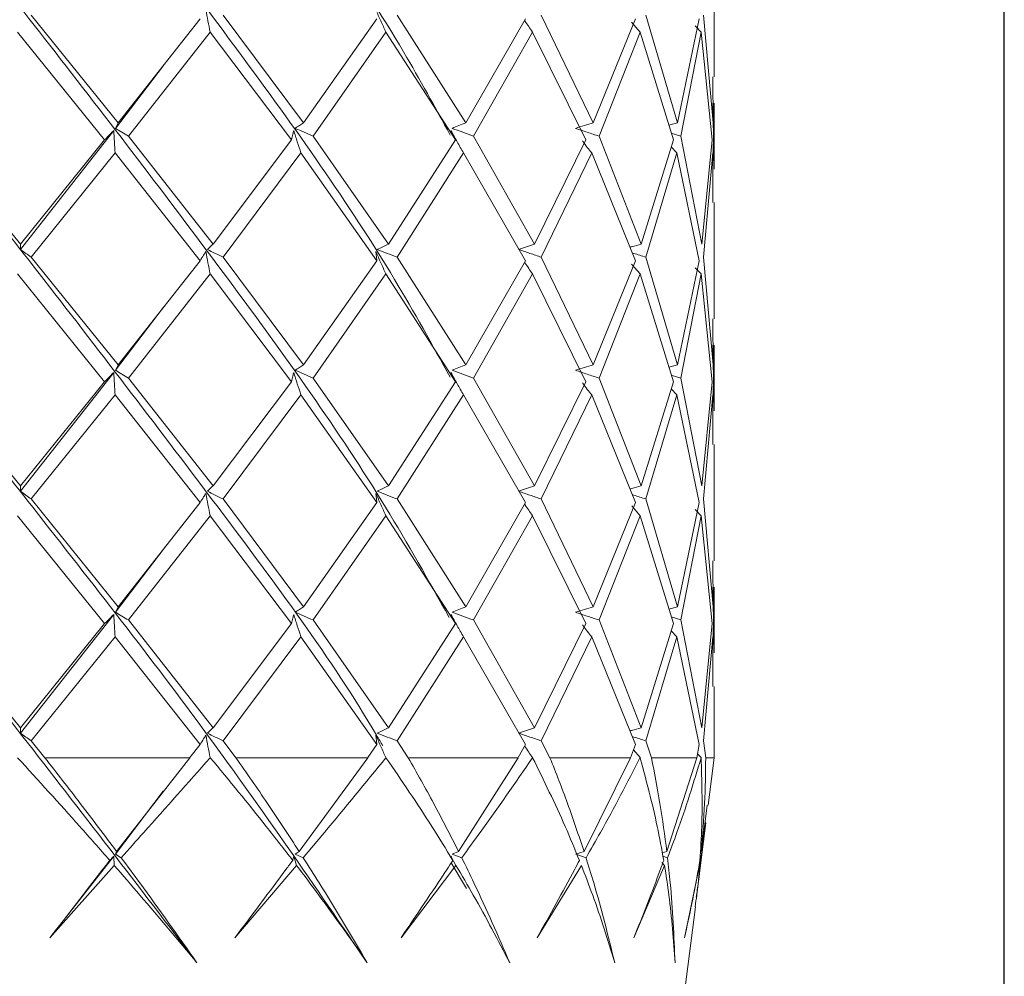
# Model space of a CAD drawing. Header units: millimetres. Extents: x 14462 to 14904, y 138 to 762.
# Tile 27 of 30: x 14721.52 to 14730, y 720.49 to 728.73. Entities that reach past the tile are written whole.
import ezdxf

# ---------------------------------------------------------------- set-up
doc = ezdxf.new("R2010")
doc.units = ezdxf.units.MM
doc.header["$LTSCALE"] = 0.3
doc.layers.add('标注', color=1, linetype='Continuous', lineweight=18)
doc.styles.get("Standard").update_dxf_attribs({"font": 'txt.shx', "width": 0.67, "oblique": 5, "bigfont": 'gbcbig.shx'})
doc.dimstyles.new('1.5', dxfattribs={"dimscale": 1.5, "dimtxt": 2.5, "dimasz": 1.8, "dimexe": 1.25, "dimexo": 0.625, "dimtad": 1, "dimdsep": 46, "dimtxsty": 'Standard', "dimcen": 1.8, "dimadec": 0, "dimazin": 0, "dimtfac": 1, "dimtmove": 0, "dimatfit": 3, "dimfxl": 0, "dimarcsym": 0})

# ---------------------------------------------------------------- blocks, each defined once
blk = doc.blocks.new('*D171')
at = {"layer": 'Defpoints', "color": 0}
for p in [(14729.9967, 741.2842), (14711.9967, 695.9005), (14729.9967, 695.9005)]:
    blk.add_point(p, dxfattribs=at)
at = {"layer": '标注', "color": 0, "lineweight": -2}
for p, q in [((14711.9967, 696.838), (14711.9967, 743.1592)), ((14729.9967, 696.838), (14729.9967, 743.1592)), ((14714.6967, 741.2842), (14727.2967, 741.2842))]:
    blk.add_line(p, q, dxfattribs=at)
at = {"layer": '标注', "color": 0}
for points in [[(14714.6967, 741.7342), (14714.6967, 740.8342), (14711.9967, 741.2842)], [(14727.2967, 741.7342), (14727.2967, 740.8342), (14729.9967, 741.2842)]]:
    blk.add_solid(points, dxfattribs=at)
at = {"layer": '标注', "color": 0, "insert": (14720.9967, 744.0967), "char_height": 3.75, "attachment_point": 5}
blk.add_mtext('18', dxfattribs=at)

msp = doc.modelspace()

# ---------------------------------------------------------------- linework, layer by layer
at = {"color": 7, "linetype": 'Continuous', "lineweight": 15}
for p, q in [((14727.4967, 728.233), (14727.4967, 729.2343)), ((14722.3642, 727.8371), (14721.6151, 728.7642)), ((14723.9623, 727.8371), (14723.2687, 728.7642)), ((14725.3583, 727.8371), (14724.7675, 728.7642)), ((14726.457, 727.8371), (14726.0093, 728.7642)), ((14727.1836, 727.8371), (14726.9095, 728.7642)), ((14727.4886, 727.8371), (14727.4068, 728.7642)), ((14723.0705, 728.733), (14722.3642, 727.8371)), ((14724.5942, 728.733), (14723.9623, 727.8371)), ((14725.8728, 728.733), (14725.3583, 727.8371)), ((14726.8191, 728.733), (14726.457, 727.8371)), ((14726.8596, 728.6202), (14726.7874, 728.7037)), ((14727.3686, 728.733), (14727.1836, 727.8371)), ((14727.3862, 728.6202), (14727.3343, 728.6729)), ((14721.4976, 728.6202), (14722.2487, 727.6924)), ((14722.4544, 727.7237), (14723.1579, 728.6202)), ((14723.1579, 728.6202), (14723.8568, 727.6924)), ((14724.0442, 727.7237), (14724.6708, 728.6202)), ((14724.6708, 728.6202), (14725.2701, 727.6924)), ((14725.4263, 727.7237), (14725.9334, 728.6202)), ((14725.9334, 728.6202), (14726.3921, 727.6924)), ((14726.5066, 727.7237), (14726.8596, 728.6202)), ((14726.8596, 728.6202), (14727.1464, 727.6924)), ((14727.2113, 727.7237), (14727.3862, 728.6202)), ((14727.3862, 728.6202), (14727.4817, 727.6924)), ((14722.7542, 728.3327), (14722.341, 727.7907)), ((14727.4865, 728.233), (14727.4886, 727.8371)), ((14727.4926, 727.7237), (14727.4878, 728.0068)), ((14727.4967, 727.44), (14727.4967, 728.0068)), ((14727.1836, 727.8371), (14727.1077, 727.8177)), ((14722.3269, 727.7724), (14721.5253, 726.7479)), ((14727.1286, 727.75), (14727.2113, 727.7237)), ((14721.5231, 726.7941), (14720.7653, 727.7237)), ((14722.2487, 727.6924), (14721.5231, 726.7941)), ((14723.1819, 726.7941), (14722.4544, 727.7237)), ((14723.8568, 727.6924), (14723.1819, 726.7941)), ((14724.6919, 726.7941), (14724.0442, 727.7237)), ((14725.2701, 727.6924), (14724.6919, 726.7941)), ((14725.95, 726.7941), (14725.4263, 727.7237)), ((14726.3921, 727.6924), (14725.95, 726.7941)), ((14726.8706, 726.7941), (14726.5066, 727.7237)), ((14727.1464, 727.6924), (14726.8706, 726.7941)), ((14727.3908, 726.7941), (14727.2113, 727.7237)), ((14727.4817, 727.6924), (14727.3908, 726.7941)), ((14727.4873, 727.44), (14727.4926, 727.7237)), ((14721.6151, 726.6813), (14722.3392, 727.5789)), ((14722.3392, 727.5789), (14723.0705, 726.6502)), ((14723.2687, 726.6813), (14723.9395, 727.5789)), ((14723.9395, 727.5789), (14724.5942, 726.6502)), ((14724.7675, 726.6813), (14725.3393, 727.5789)), ((14725.3393, 727.5789), (14725.8728, 726.6502)), ((14726.0093, 726.6813), (14726.4431, 727.5789)), ((14726.4431, 727.5789), (14726.8191, 726.6502)), ((14726.9095, 726.6813), (14727.1758, 727.5789)), ((14727.1758, 727.5789), (14727.1276, 727.6309)), ((14727.1758, 727.5789), (14727.3686, 726.6502)), ((14727.4068, 726.6813), (14727.4873, 727.5789)), ((14727.4873, 727.5789), (14727.4857, 727.151)), ((14727.4967, 726.1497), (14727.4967, 727.151)), ((14722.3642, 725.7534), (14721.6151, 726.6813)), ((14723.0705, 726.6502), (14722.3642, 725.7534)), ((14723.9623, 725.7534), (14723.2687, 726.6813)), ((14724.5942, 726.6502), (14723.9623, 725.7534)), ((14725.3583, 725.7534), (14724.7675, 726.6813)), ((14725.8728, 726.6502), (14725.3583, 725.7534)), ((14726.457, 725.7534), (14726.0093, 726.6813)), ((14726.8191, 726.6502), (14726.457, 725.7534)), ((14727.1836, 725.7534), (14726.9095, 726.6813)), ((14727.3686, 726.6502), (14727.1836, 725.7534)), ((14727.4886, 725.7534), (14727.4068, 726.6813)), ((14726.8596, 726.5375), (14726.7874, 726.6209)), ((14727.3862, 726.5375), (14727.3343, 726.5901)), ((14721.4976, 726.5375), (14722.2487, 725.6086)), ((14722.4544, 725.64), (14723.1579, 726.5375)), ((14723.1579, 726.5375), (14723.8568, 725.6086)), ((14724.0442, 725.64), (14724.6708, 726.5375)), ((14724.6708, 726.5375), (14725.2701, 725.6086)), ((14725.4263, 725.64), (14725.9334, 726.5375)), ((14725.9334, 726.5375), (14726.3921, 725.6086)), ((14726.5066, 725.64), (14726.8596, 726.5375)), ((14726.8596, 726.5375), (14727.1464, 725.6086)), ((14727.2113, 725.64), (14727.3862, 726.5375)), ((14727.3862, 726.5375), (14727.4817, 725.6086)), ((14722.7543, 726.2495), (14722.341, 725.707)), ((14727.4865, 726.1497), (14727.4886, 725.7534)), ((14727.4926, 725.64), (14727.4878, 725.9234)), ((14727.4967, 725.3566), (14727.4967, 725.9234)), ((14727.1836, 725.7534), (14727.1077, 725.734)), ((14721.5231, 724.7113), (14720.7653, 725.64)), ((14722.3269, 725.6887), (14721.5253, 724.6652)), ((14723.1819, 724.7113), (14722.4544, 725.64)), ((14724.6919, 724.7113), (14724.0442, 725.64)), ((14725.95, 724.7113), (14725.4263, 725.64)), ((14726.8706, 724.7113), (14726.5066, 725.64)), ((14727.1286, 725.6663), (14727.2113, 725.64)), ((14727.3908, 724.7113), (14727.2113, 725.64)), ((14727.4873, 725.3566), (14727.4926, 725.64)), ((14722.2487, 725.6086), (14721.5231, 724.7113)), ((14723.8568, 725.6086), (14723.1819, 724.7113)), ((14725.2701, 725.6086), (14724.6919, 724.7113)), ((14726.3921, 725.6086), (14725.95, 724.7113)), ((14727.1464, 725.6086), (14726.8706, 724.7113)), ((14727.1758, 725.4952), (14727.1276, 725.5472)), ((14727.4817, 725.6086), (14727.3908, 724.7113)), ((14721.6151, 724.5987), (14722.3392, 725.4952)), ((14722.3392, 725.4952), (14723.0705, 724.5675)), ((14723.2687, 724.5987), (14723.9395, 725.4952)), ((14723.9395, 725.4952), (14724.5942, 724.5675)), ((14724.7675, 724.5987), (14725.3393, 725.4952)), ((14725.3393, 725.4952), (14725.8728, 724.5675)), ((14726.0093, 724.5987), (14726.4431, 725.4952)), ((14726.4431, 725.4952), (14726.8191, 724.5675)), ((14726.9095, 724.5987), (14727.1758, 725.4952)), ((14727.1758, 725.4952), (14727.3686, 724.5675)), ((14727.4068, 724.5987), (14727.4873, 725.4952)), ((14727.4873, 725.4952), (14727.4857, 725.0678)), ((14727.4967, 724.0664), (14727.4967, 725.0678)), ((14722.3642, 723.6697), (14721.6151, 724.5987)), ((14723.9623, 723.6697), (14723.2687, 724.5987)), ((14725.3583, 723.6697), (14724.7675, 724.5987)), ((14726.457, 723.6697), (14726.0093, 724.5987)), ((14727.1836, 723.6697), (14726.9095, 724.5987)), ((14727.4886, 723.6697), (14727.4068, 724.5987)), ((14723.0705, 724.5675), (14722.3642, 723.6697)), ((14724.5942, 724.5675), (14723.9623, 723.6697)), ((14725.8728, 724.5675), (14725.3583, 723.6697)), ((14726.8191, 724.5675), (14726.457, 723.6697)), ((14726.8596, 724.4546), (14726.7875, 724.5381)), ((14727.3686, 724.5675), (14727.1836, 723.6697)), ((14727.3862, 724.4546), (14727.3343, 724.5074)), ((14721.4976, 724.4546), (14722.2487, 723.5249)), ((14722.4544, 723.5563), (14723.1579, 724.4546)), ((14723.1579, 724.4546), (14723.8568, 723.5249)), ((14724.0442, 723.5563), (14724.6708, 724.4546)), ((14724.6708, 724.4546), (14725.2701, 723.5249)), ((14725.4263, 723.5563), (14725.9334, 724.4546)), ((14725.9334, 724.4546), (14726.3921, 723.5249)), ((14726.5066, 723.5563), (14726.8596, 724.4546)), ((14726.8596, 724.4546), (14727.1464, 723.5249)), ((14727.2113, 723.5563), (14727.3862, 724.4546)), ((14727.3862, 724.4546), (14727.4817, 723.5249)), ((14722.7542, 724.1662), (14722.341, 723.6232)), ((14727.4865, 724.0664), (14727.4886, 723.6697)), ((14727.4926, 723.5563), (14727.4878, 723.84)), ((14727.4967, 723.2732), (14727.4967, 723.84)), ((14727.1836, 723.6697), (14727.1078, 723.6503)), ((14722.3269, 723.605), (14721.5253, 722.5824)), ((14727.1287, 723.5826), (14727.2113, 723.5563)), ((14721.5231, 722.6286), (14720.7653, 723.5563)), ((14722.2487, 723.5249), (14721.5231, 722.6286)), ((14723.1819, 722.6286), (14722.4544, 723.5563)), ((14723.8568, 723.5249), (14723.1819, 722.6286)), ((14724.6919, 722.6286), (14724.0442, 723.5563)), ((14725.2701, 723.5249), (14724.6919, 722.6286)), ((14725.95, 722.6286), (14725.4263, 723.5563)), ((14726.3921, 723.5249), (14725.95, 722.6286)), ((14726.8706, 722.6286), (14726.5066, 723.5563)), ((14727.1464, 723.5249), (14726.8706, 722.6286)), ((14727.3908, 722.6286), (14727.2113, 723.5563)), ((14727.4817, 723.5249), (14727.3908, 722.6286)), ((14727.4873, 723.2732), (14727.4926, 723.5563)), ((14721.6151, 722.5158), (14722.3392, 723.4116)), ((14722.3392, 723.4116), (14723.0705, 722.4845)), ((14723.2687, 722.5158), (14723.9395, 723.4116)), ((14723.9395, 723.4116), (14724.5942, 722.4845)), ((14724.7675, 722.5158), (14725.3393, 723.4116)), ((14725.3393, 723.4116), (14725.8728, 722.4845)), ((14726.0093, 722.5158), (14726.4431, 723.4116)), ((14726.4431, 723.4116), (14726.8191, 722.4845)), ((14726.9095, 722.5158), (14727.1758, 723.4116)), ((14727.1758, 723.4116), (14727.1275, 723.4635)), ((14727.1758, 723.4116), (14727.3686, 722.4845)), ((14727.4068, 722.5158), (14727.4873, 723.4116)), ((14727.4873, 723.4116), (14727.4857, 722.9845)), ((14727.4967, 722.3705), (14727.4967, 722.9845)), ((14721.7332, 722.3705), (14721.6151, 722.5158)), ((14723.0705, 722.4845), (14722.9821, 722.3707)), ((14723.3796, 722.3705), (14723.2687, 722.5158)), ((14724.5942, 722.4845), (14724.5163, 722.3707)), ((14724.8636, 722.3705), (14724.7675, 722.5158)), ((14725.8728, 722.4845), (14725.8108, 722.3707)), ((14726.0841, 722.3705), (14726.0093, 722.5158)), ((14726.8191, 722.4845), (14726.777, 722.3705)), ((14726.9579, 722.3705), (14726.9095, 722.5158)), ((14727.3686, 722.4845), (14727.3495, 722.3705)), ((14727.4254, 722.3705), (14727.4068, 722.5158)), ((14726.8596, 722.3715), (14726.802, 722.4382)), ((14727.3862, 722.3715), (14727.355, 722.4032)), ((14722.9819, 722.3705), (14721.7332, 722.3705)), ((14722.3521, 721.5622), (14722.9819, 722.3705)), ((14724.5162, 722.3705), (14723.3796, 722.3705)), ((14723.9245, 721.5622), (14724.5162, 722.3705)), ((14725.8107, 722.3705), (14724.8636, 722.3705)), ((14725.2974, 721.5622), (14725.8107, 722.3705)), ((14726.777, 722.3705), (14726.0841, 722.3705)), ((14726.3772, 721.5622), (14726.777, 722.3705)), ((14726.8592, 722.3705), (14726.8596, 722.3715)), ((14726.8599, 722.3705), (14726.8592, 722.3705)), ((14726.8596, 722.3715), (14726.8599, 722.3705)), ((14727.3495, 722.3705), (14726.9579, 722.3705)), ((14727.0903, 721.5622), (14727.3495, 722.3705)), ((14727.386, 722.3705), (14727.3862, 722.3715)), ((14727.3863, 722.3705), (14727.386, 722.3705)), ((14727.3862, 722.3715), (14727.3863, 722.3705)), ((14727.4967, 722.3705), (14727.4254, 722.3705)), ((14727.4456, 721.9613), (14727.4967, 722.3705)), ((14722.754, 722.0828), (14722.341, 721.5396)), ((14727.3882, 721.5622), (14727.4381, 721.9623)), ((14727.3466, 721.1694), (14727.4267, 721.8107)), ((14722.3521, 721.5622), (14722.341, 721.5396)), ((14722.341, 721.5396), (14722.3916, 721.5091)), ((14723.9245, 721.5622), (14723.8898, 721.5396)), ((14723.8898, 721.5396), (14723.9586, 721.5091)), ((14725.2974, 721.5622), (14725.2414, 721.5396)), ((14725.2414, 721.5396), (14725.3239, 721.5091)), ((14726.3772, 721.5622), (14726.3038, 721.5396)), ((14727.0903, 721.5622), (14727.0507, 721.5517)), ((14722.3269, 721.5213), (14721.7774, 720.8184)), ((14722.3316, 721.4417), (14722.3269, 721.5213)), ((14723.9019, 721.4417), (14723.8769, 721.5213)), ((14725.2742, 721.4417), (14725.2307, 721.5213)), ((14725.2339, 721.4651), (14725.3639, 721.2431)), ((14726.315, 721.5358), (14726.3942, 721.5091)), ((14727.0706, 721.4417), (14727.0484, 721.4667)), ((14727.0562, 721.5225), (14727.0967, 721.5091)), ((14722.3316, 721.4417), (14721.7774, 720.8184)), ((14723.9019, 721.4417), (14723.3704, 720.8184)), ((14725.2742, 721.4417), (14724.8015, 720.8184)), ((14726.3549, 721.4417), (14725.9734, 720.8184)), ((14727.0706, 721.4417), (14726.8062, 720.8184)), ((14727.3723, 721.4417), (14727.243, 720.8184)), ((14727.2467, 720.3705), (14727.3363, 721.0869))]:
    msp.add_line(p, q, dxfattribs=at)
at = {"color": 7, "linetype": 'Continuous', "lineweight": 15, "flags": 128}
for points in [[(14725.4026, 725.3902), (14725.4026, 725.3902), (14725.4026, 725.3902)], [(14725.4027, 723.3064), (14725.4027, 723.3065), (14725.4027, 723.3065)]]:
    msp.add_lwpolyline(points, dxfattribs=at)
at = {"color": 7, "linetype": 'Continuous', "lineweight": 15}
for points, knots in [([(14720.3737, 732.3705), (14720.8914, 731.7169), (14721.9268, 730.4096), (14723.4197, 728.4487), (14724.5534, 726.8612), (14725.0695, 725.9274), (14725.2243, 725.6473)], [0, 0, 0, 0, 0.291663, 0.583329, 0.874999, 1, 1, 1, 1]), ([(14722.0121, 732.3705), (14722.5118, 731.7169), (14723.5113, 730.4096), (14724.6073, 728.8634), (14725.0945, 727.9708), (14725.2249, 727.7319)], [0, 0, 0, 0, 0.4227352, 0.8454752, 1, 1, 1, 1]), ([(14720.3736, 730.2878), (14720.8588, 729.6748), (14721.8612, 728.4081), (14723.3303, 726.4877), (14724.4959, 724.864), (14725.0391, 723.894), (14725.2162, 723.5776)], [0, 0, 0, 0, 0.274083, 0.566318, 0.858557, 1, 1, 1, 1]), ([(14723.1579, 728.6202), (14723.1514, 728.6518), (14723.1384, 728.7149), (14723.1262, 728.7801), (14723.1201, 728.8127)], [0, 0, 0, 0, 0.499897, 1, 1, 1, 1]), ([(14724.6708, 728.6202), (14724.6561, 728.6518), (14724.6267, 728.7149), (14724.5986, 728.7801), (14724.5845, 728.8127)], [0, 0, 0, 0, 0.499897, 1, 1, 1, 1]), ([(14725.9334, 728.6202), (14725.9114, 728.6516), (14725.8884, 728.6845), (14725.8662, 728.7184), (14725.8653, 728.7198)], [0, 0, 0, 0, 0.956474, 1, 1, 1, 1]), ([(14720.3736, 728.2053), (14720.8268, 727.6328), (14721.7976, 726.4066), (14723.2309, 724.5267), (14724.2272, 723.1883), (14724.6263, 722.5036), (14724.6444, 722.4725)], [0, 0, 0, 0, 0.29961, 0.641675, 0.983744, 1, 1, 1, 1]), ([(14722.3642, 727.8371), (14722.3603, 727.8295), (14722.3526, 727.8144), (14722.3449, 727.7986), (14722.341, 727.7907)], [0, 0, 0, 0, 0.4999864, 1, 1, 1, 1]), ([(14723.9623, 727.8371), (14723.9502, 727.8295), (14723.926, 727.8144), (14723.9018, 727.7986), (14723.8898, 727.7907)], [0, 0, 0, 0, 0.499989, 1, 1, 1, 1]), ([(14725.3583, 727.8371), (14725.3388, 727.8295), (14725.2998, 727.8144), (14725.2609, 727.7986), (14725.2414, 727.7907)], [0, 0, 0, 0, 0.4999833, 1, 1, 1, 1]), ([(14726.457, 727.8371), (14726.4314, 727.8295), (14726.3803, 727.8144), (14726.3293, 727.7986), (14726.3038, 727.7907)], [0, 0, 0, 0, 0.4999867, 1, 1, 1, 1]), ([(14722.3269, 727.7724), (14722.3168, 727.7618), (14722.2907, 727.7343), (14722.2647, 727.7083), (14722.2487, 727.6924)], [0, 0, 0, 0, 0.386016, 1, 1, 1, 1]), ([(14722.3392, 727.5789), (14722.337, 727.6107), (14722.3326, 727.6742), (14722.3288, 727.7396), (14722.3269, 727.7724)], [0, 0, 0, 0, 0.499894, 1, 1, 1, 1]), ([(14722.341, 727.7907), (14722.3599, 727.7792), (14722.3976, 727.7564), (14722.4355, 727.7346), (14722.4544, 727.7237)], [0, 0, 0, 0, 0.4999704, 1, 1, 1, 1]), ([(14723.8769, 727.7724), (14723.8743, 727.7618), (14723.8675, 727.7343), (14723.8609, 727.7083), (14723.8568, 727.6924)], [0, 0, 0, 0, 0.3860138, 1, 1, 1, 1]), ([(14723.9395, 727.5789), (14723.9288, 727.6107), (14723.9075, 727.6742), (14723.8871, 727.7396), (14723.8769, 727.7724)], [0, 0, 0, 0, 0.499898, 1, 1, 1, 1]), ([(14723.8898, 727.7907), (14723.9155, 727.7792), (14723.9669, 727.7564), (14724.0184, 727.7346), (14724.0442, 727.7237)], [0, 0, 0, 0, 0.4999745, 1, 1, 1, 1]), ([(14725.3393, 727.5789), (14725.3208, 727.6107), (14725.2839, 727.6742), (14725.2485, 727.7396), (14725.2307, 727.7724)], [0, 0, 0, 0, 0.499895, 1, 1, 1, 1]), ([(14725.2307, 727.7724), (14725.2357, 727.7618), (14725.2486, 727.7343), (14725.2619, 727.7083), (14725.2701, 727.6924)], [0, 0, 0, 0, 0.386013, 1, 1, 1, 1]), ([(14725.2414, 727.7907), (14725.2722, 727.7792), (14725.3337, 727.7564), (14725.3954, 727.7346), (14725.4263, 727.7237)], [0, 0, 0, 0, 0.499974, 1, 1, 1, 1]), ([(14726.3038, 727.7907), (14726.3375, 727.7792), (14726.4049, 727.7564), (14726.4727, 727.7346), (14726.5066, 727.7237)], [0, 0, 0, 0, 0.499972, 1, 1, 1, 1]), ([(14726.4431, 727.5789), (14726.418, 727.6105), (14726.3911, 727.6445), (14726.3651, 727.6795), (14726.3633, 727.6819)], [0, 0, 0, 0, 0.930647, 1, 1, 1, 1]), ([(14721.5231, 726.7941), (14721.5234, 726.7866), (14721.5242, 726.7715), (14721.5249, 726.7558), (14721.5253, 726.7479)], [0, 0, 0, 0, 0.499984, 1, 1, 1, 1]), ([(14721.5253, 726.7479), (14721.5403, 726.7365), (14721.5702, 726.7138), (14721.6001, 726.6921), (14721.6151, 726.6813)], [0, 0, 0, 0, 0.4999654, 1, 1, 1, 1]), ([(14723.1201, 726.7297), (14723.1137, 726.7192), (14723.0971, 726.6918), (14723.0806, 726.666), (14723.0705, 726.6502)], [0, 0, 0, 0, 0.386265, 1, 1, 1, 1]), ([(14723.1579, 726.5375), (14723.1514, 726.569), (14723.1384, 726.6321), (14723.1262, 726.6972), (14723.1201, 726.7297)], [0, 0, 0, 0, 0.499896, 1, 1, 1, 1]), ([(14723.1819, 726.7941), (14723.1739, 726.7866), (14723.1578, 726.7715), (14723.1417, 726.7558), (14723.1337, 726.7479)], [0, 0, 0, 0, 0.499988, 1, 1, 1, 1]), ([(14723.1337, 726.7479), (14723.1562, 726.7365), (14723.2011, 726.7138), (14723.2462, 726.6921), (14723.2687, 726.6813)], [0, 0, 0, 0, 0.49997, 1, 1, 1, 1]), ([(14724.6708, 726.5375), (14724.6561, 726.569), (14724.6268, 726.6321), (14724.5986, 726.6972), (14724.5845, 726.7297)], [0, 0, 0, 0, 0.499894, 1, 1, 1, 1]), ([(14724.5845, 726.7297), (14724.5857, 726.7192), (14724.5888, 726.6918), (14724.5922, 726.666), (14724.5942, 726.6502)], [0, 0, 0, 0, 0.38627, 1, 1, 1, 1]), ([(14724.6919, 726.7941), (14724.6759, 726.7866), (14724.6441, 726.7715), (14724.6123, 726.7558), (14724.5964, 726.7479)], [0, 0, 0, 0, 0.4999887, 1, 1, 1, 1]), ([(14724.5964, 726.7479), (14724.6249, 726.7365), (14724.6818, 726.7138), (14724.739, 726.6921), (14724.7675, 726.6813)], [0, 0, 0, 0, 0.499964, 1, 1, 1, 1]), ([(14725.95, 726.7941), (14725.9273, 726.7866), (14725.8818, 726.7715), (14725.8365, 726.7558), (14725.8138, 726.7479)], [0, 0, 0, 0, 0.499987, 1, 1, 1, 1]), ([(14725.8138, 726.7479), (14725.8463, 726.7365), (14725.9114, 726.7138), (14725.9767, 726.6921), (14726.0093, 726.6813)], [0, 0, 0, 0, 0.499966, 1, 1, 1, 1]), ([(14726.8706, 726.7941), (14726.8426, 726.7866), (14726.8096, 726.7778), (14726.7767, 726.7686), (14726.7717, 726.7672)], [0, 0, 0, 0, 0.848452, 1, 1, 1, 1]), ([(14726.7912, 726.7189), (14726.7962, 726.7173), (14726.8355, 726.7044), (14726.875, 726.6921), (14726.9095, 726.6813)], [0, 0, 0, 0, 0.125634, 1, 1, 1, 1]), ([(14725.9334, 726.5375), (14725.9114, 726.5689), (14725.8884, 726.6017), (14725.8662, 726.6355), (14725.8653, 726.637)], [0, 0, 0, 0, 0.956542, 1, 1, 1, 1]), ([(14720.3743, 726.122), (14720.7931, 725.5902), (14721.7268, 724.4048), (14723.1664, 722.5657), (14724.0624, 721.2584), (14724.5103, 720.6047)], [0, 0, 0, 0, 0.28914, 0.644568, 1, 1, 1, 1]), ([(14722.3642, 725.7534), (14722.3603, 725.7458), (14722.3526, 725.7307), (14722.3449, 725.7149), (14722.341, 725.707)], [0, 0, 0, 0, 0.4999905, 1, 1, 1, 1]), ([(14722.341, 725.707), (14722.3599, 725.6955), (14722.3976, 725.6727), (14722.4355, 725.6509), (14722.4544, 725.64)], [0, 0, 0, 0, 0.499965, 1, 1, 1, 1]), ([(14723.9623, 725.7534), (14723.9502, 725.7458), (14723.926, 725.7307), (14723.9018, 725.7149), (14723.8898, 725.707)], [0, 0, 0, 0, 0.499993, 1, 1, 1, 1]), ([(14723.8898, 725.707), (14723.9155, 725.6955), (14723.9669, 725.6727), (14724.0184, 725.6509), (14724.0442, 725.64)], [0, 0, 0, 0, 0.499968, 1, 1, 1, 1]), ([(14725.3583, 725.7534), (14725.3388, 725.7458), (14725.2998, 725.7307), (14725.2609, 725.7149), (14725.2414, 725.707)], [0, 0, 0, 0, 0.499987, 1, 1, 1, 1]), ([(14725.2414, 725.707), (14725.2722, 725.6955), (14725.3337, 725.6727), (14725.3954, 725.6509), (14725.4263, 725.64)], [0, 0, 0, 0, 0.499967, 1, 1, 1, 1]), ([(14726.457, 725.7534), (14726.4314, 725.7458), (14726.3803, 725.7307), (14726.3293, 725.7149), (14726.3038, 725.707)], [0, 0, 0, 0, 0.4999908, 1, 1, 1, 1]), ([(14726.3038, 725.707), (14726.3375, 725.6955), (14726.4049, 725.6727), (14726.4727, 725.6509), (14726.5066, 725.64)], [0, 0, 0, 0, 0.4999653, 1, 1, 1, 1]), ([(14722.3269, 725.6887), (14722.3168, 725.6781), (14722.2907, 725.6506), (14722.2647, 725.6246), (14722.2487, 725.6086)], [0, 0, 0, 0, 0.38601, 1, 1, 1, 1]), ([(14722.3392, 725.4952), (14722.337, 725.527), (14722.3326, 725.5905), (14722.3288, 725.6559), (14722.3269, 725.6887)], [0, 0, 0, 0, 0.499889, 1, 1, 1, 1]), ([(14723.8769, 725.6887), (14723.8743, 725.6781), (14723.8675, 725.6506), (14723.8609, 725.6246), (14723.8568, 725.6086)], [0, 0, 0, 0, 0.386015, 1, 1, 1, 1]), ([(14723.9395, 725.4952), (14723.9288, 725.527), (14723.9075, 725.5905), (14723.8871, 725.6559), (14723.8769, 725.6887)], [0, 0, 0, 0, 0.499894, 1, 1, 1, 1]), ([(14725.3393, 725.4952), (14725.3208, 725.527), (14725.2839, 725.5905), (14725.2485, 725.6559), (14725.2307, 725.6887)], [0, 0, 0, 0, 0.499888, 1, 1, 1, 1]), ([(14725.2307, 725.6887), (14725.2357, 725.6781), (14725.2486, 725.6506), (14725.2619, 725.6246), (14725.2701, 725.6086)], [0, 0, 0, 0, 0.3860148, 1, 1, 1, 1]), ([(14726.4431, 725.4952), (14726.418, 725.5268), (14726.3911, 725.5608), (14726.3651, 725.5958), (14726.3633, 725.5982)], [0, 0, 0, 0, 0.930647, 1, 1, 1, 1]), ([(14721.5231, 724.7113), (14721.5234, 724.7038), (14721.5242, 724.6888), (14721.5249, 724.6731), (14721.5253, 724.6652)], [0, 0, 0, 0, 0.499985, 1, 1, 1, 1]), ([(14723.1819, 724.7113), (14723.1739, 724.7038), (14723.1578, 724.6888), (14723.1417, 724.6731), (14723.1337, 724.6652)], [0, 0, 0, 0, 0.499988, 1, 1, 1, 1]), ([(14724.6919, 724.7113), (14724.6759, 724.7038), (14724.6441, 724.6888), (14724.6123, 724.6731), (14724.5964, 724.6652)], [0, 0, 0, 0, 0.499989, 1, 1, 1, 1]), ([(14725.95, 724.7113), (14725.9273, 724.7038), (14725.8818, 724.6888), (14725.8365, 724.6731), (14725.8138, 724.6652)], [0, 0, 0, 0, 0.499988, 1, 1, 1, 1]), ([(14726.8706, 724.7113), (14726.8426, 724.7038), (14726.8096, 724.695), (14726.7767, 724.6858), (14726.7717, 724.6844)], [0, 0, 0, 0, 0.8483112, 1, 1, 1, 1]), ([(14721.5253, 724.6652), (14721.5403, 724.6538), (14721.5702, 724.6311), (14721.6001, 724.6095), (14721.6151, 724.5987)], [0, 0, 0, 0, 0.49998, 1, 1, 1, 1]), ([(14723.1201, 724.647), (14723.1137, 724.6365), (14723.0971, 724.6092), (14723.0806, 724.5833), (14723.0705, 724.5675)], [0, 0, 0, 0, 0.386273, 1, 1, 1, 1]), ([(14723.1579, 724.4546), (14723.1514, 724.4862), (14723.1384, 724.5494), (14723.1262, 724.6145), (14723.1201, 724.647)], [0, 0, 0, 0, 0.499904, 1, 1, 1, 1]), ([(14723.1337, 724.6652), (14723.1562, 724.6538), (14723.2011, 724.6311), (14723.2462, 724.6095), (14723.2687, 724.5987)], [0, 0, 0, 0, 0.4999808, 1, 1, 1, 1]), ([(14724.6708, 724.4546), (14724.6562, 724.4862), (14724.6268, 724.5494), (14724.5986, 724.6145), (14724.5845, 724.647)], [0, 0, 0, 0, 0.499905, 1, 1, 1, 1]), ([(14724.5845, 724.647), (14724.5857, 724.6365), (14724.5888, 724.6092), (14724.5922, 724.5833), (14724.5942, 724.5675)], [0, 0, 0, 0, 0.386277, 1, 1, 1, 1]), ([(14724.5964, 724.6652), (14724.6249, 724.6538), (14724.6818, 724.6311), (14724.739, 724.6095), (14724.7675, 724.5987)], [0, 0, 0, 0, 0.4999767, 1, 1, 1, 1]), ([(14725.8138, 724.6652), (14725.8463, 724.6538), (14725.9114, 724.6311), (14725.9767, 724.6095), (14726.0093, 724.5987)], [0, 0, 0, 0, 0.499977, 1, 1, 1, 1]), ([(14726.7912, 724.6363), (14726.7962, 724.6346), (14726.8355, 724.6217), (14726.875, 724.6094), (14726.9095, 724.5987)], [0, 0, 0, 0, 0.125927, 1, 1, 1, 1]), ([(14725.9334, 724.4546), (14725.9114, 724.4861), (14725.8884, 724.519), (14725.8662, 724.5528), (14725.8653, 724.5543)], [0, 0, 0, 0, 0.95613, 1, 1, 1, 1]), ([(14720.3756, 724.0379), (14720.7634, 723.5472), (14721.6676, 722.4028), (14722.5434, 721.2584), (14723.0436, 720.6047)], [0, 0, 0, 0, 0.428811, 1, 1, 1, 1]), ([(14722.3642, 723.6697), (14722.3603, 723.6621), (14722.3526, 723.647), (14722.3449, 723.6312), (14722.341, 723.6232)], [0, 0, 0, 0, 0.499981, 1, 1, 1, 1]), ([(14723.9623, 723.6697), (14723.9502, 723.6621), (14723.926, 723.647), (14723.9018, 723.6312), (14723.8898, 723.6232)], [0, 0, 0, 0, 0.4999925, 1, 1, 1, 1]), ([(14725.3583, 723.6697), (14725.3388, 723.6621), (14725.2998, 723.647), (14725.2609, 723.6312), (14725.2414, 723.6232)], [0, 0, 0, 0, 0.499987, 1, 1, 1, 1]), ([(14726.457, 723.6697), (14726.4314, 723.6621), (14726.3803, 723.647), (14726.3293, 723.6312), (14726.3038, 723.6232)], [0, 0, 0, 0, 0.4999908, 1, 1, 1, 1]), ([(14722.3269, 723.605), (14722.3168, 723.5943), (14722.2907, 723.5669), (14722.2647, 723.5409), (14722.2487, 723.5249)], [0, 0, 0, 0, 0.386019, 1, 1, 1, 1]), ([(14722.3392, 723.4116), (14722.337, 723.4433), (14722.3326, 723.5068), (14722.3288, 723.5722), (14722.3269, 723.605)], [0, 0, 0, 0, 0.499895, 1, 1, 1, 1]), ([(14722.341, 723.6232), (14722.3599, 723.6118), (14722.3976, 723.589), (14722.4355, 723.5672), (14722.4544, 723.5563)], [0, 0, 0, 0, 0.499969, 1, 1, 1, 1]), ([(14723.8769, 723.605), (14723.8743, 723.5943), (14723.8675, 723.5669), (14723.8609, 723.5409), (14723.8568, 723.5249)], [0, 0, 0, 0, 0.386017, 1, 1, 1, 1]), ([(14723.9395, 723.4116), (14723.9288, 723.4433), (14723.9075, 723.5068), (14723.8871, 723.5722), (14723.8769, 723.605)], [0, 0, 0, 0, 0.499896, 1, 1, 1, 1]), ([(14723.8898, 723.6232), (14723.9155, 723.6118), (14723.9669, 723.589), (14724.0184, 723.5672), (14724.0442, 723.5563)], [0, 0, 0, 0, 0.4999724, 1, 1, 1, 1]), ([(14725.3393, 723.4116), (14725.3208, 723.4433), (14725.2839, 723.5068), (14725.2485, 723.5722), (14725.2307, 723.605)], [0, 0, 0, 0, 0.499896, 1, 1, 1, 1]), ([(14725.2307, 723.605), (14725.2357, 723.5943), (14725.2486, 723.5669), (14725.2619, 723.5409), (14725.2701, 723.5249)], [0, 0, 0, 0, 0.386016, 1, 1, 1, 1]), ([(14725.2414, 723.6232), (14725.2722, 723.6118), (14725.3337, 723.589), (14725.3954, 723.5672), (14725.4263, 723.5563)], [0, 0, 0, 0, 0.499972, 1, 1, 1, 1]), ([(14726.3038, 723.6232), (14726.3375, 723.6118), (14726.4049, 723.589), (14726.4727, 723.5672), (14726.5066, 723.5563)], [0, 0, 0, 0, 0.4999685, 1, 1, 1, 1]), ([(14726.4431, 723.4116), (14726.418, 723.4432), (14726.3911, 723.4771), (14726.3651, 723.5121), (14726.3633, 723.5145)], [0, 0, 0, 0, 0.93064, 1, 1, 1, 1]), ([(14721.5231, 722.6286), (14721.5234, 722.6211), (14721.5242, 722.606), (14721.5249, 722.5903), (14721.5253, 722.5824)], [0, 0, 0, 0, 0.499985, 1, 1, 1, 1]), ([(14721.5253, 722.5824), (14721.5403, 722.5711), (14721.5702, 722.5483), (14721.6001, 722.5266), (14721.6151, 722.5158)], [0, 0, 0, 0, 0.499979, 1, 1, 1, 1]), ([(14723.1201, 722.5642), (14723.1137, 722.5537), (14723.0971, 722.5263), (14723.0806, 722.5004), (14723.0705, 722.4845)], [0, 0, 0, 0, 0.386188, 1, 1, 1, 1]), ([(14723.1579, 722.3715), (14723.1514, 722.4031), (14723.1384, 722.4664), (14723.1262, 722.5316), (14723.1201, 722.5642)], [0, 0, 0, 0, 0.4999, 1, 1, 1, 1]), ([(14723.1819, 722.6286), (14723.1739, 722.6211), (14723.1578, 722.606), (14723.1417, 722.5903), (14723.1337, 722.5824)], [0, 0, 0, 0, 0.499988, 1, 1, 1, 1]), ([(14723.1337, 722.5824), (14723.1562, 722.5711), (14723.2011, 722.5483), (14723.2462, 722.5266), (14723.2687, 722.5158)], [0, 0, 0, 0, 0.499979, 1, 1, 1, 1]), ([(14724.6708, 722.3715), (14724.6562, 722.4031), (14724.6268, 722.4664), (14724.5986, 722.5316), (14724.5845, 722.5642)], [0, 0, 0, 0, 0.499898, 1, 1, 1, 1]), ([(14724.5845, 722.5642), (14724.5857, 722.5537), (14724.5888, 722.5263), (14724.5922, 722.5004), (14724.5942, 722.4845)], [0, 0, 0, 0, 0.386187, 1, 1, 1, 1]), ([(14724.6919, 722.6286), (14724.6759, 722.6211), (14724.6441, 722.606), (14724.6123, 722.5903), (14724.5964, 722.5824)], [0, 0, 0, 0, 0.499989, 1, 1, 1, 1]), ([(14724.5964, 722.5824), (14724.6249, 722.5711), (14724.6818, 722.5483), (14724.739, 722.5266), (14724.7675, 722.5158)], [0, 0, 0, 0, 0.499976, 1, 1, 1, 1]), ([(14725.95, 722.6286), (14725.9273, 722.6211), (14725.8818, 722.606), (14725.8365, 722.5903), (14725.8138, 722.5824)], [0, 0, 0, 0, 0.499988, 1, 1, 1, 1]), ([(14725.8138, 722.5824), (14725.8463, 722.5711), (14725.9114, 722.5483), (14725.9767, 722.5266), (14726.0093, 722.5158)], [0, 0, 0, 0, 0.4999769, 1, 1, 1, 1]), ([(14726.8706, 722.6286), (14726.8426, 722.6211), (14726.8096, 722.6123), (14726.7766, 722.6031), (14726.7716, 722.6016)], [0, 0, 0, 0, 0.847275, 1, 1, 1, 1]), ([(14726.7911, 722.5535), (14726.7961, 722.5518), (14726.8355, 722.5389), (14726.875, 722.5265), (14726.9095, 722.5158)], [0, 0, 0, 0, 0.126578, 1, 1, 1, 1]), ([(14725.9334, 722.3715), (14725.9114, 722.403), (14725.8885, 722.4358), (14725.8664, 722.4696), (14725.8655, 722.471)], [0, 0, 0, 0, 0.9590164, 1, 1, 1, 1]), ([(14722.293, 721.4859), (14722.2071, 721.5835), (14721.9471, 721.879), (14721.6784, 722.1734), (14721.4984, 722.3705)], [0, 0, 0, 0, 0.330343, 1, 1, 1, 1]), ([(14721.7332, 722.3705), (14721.8357, 722.2392), (14722.0455, 721.9705), (14722.2483, 721.7004), (14722.3521, 721.5622)], [0, 0, 0, 0, 0.488395, 1, 1, 1, 1]), ([(14723.1571, 722.3705), (14722.9668, 722.1562), (14722.7122, 721.8696), (14722.4562, 721.5818), (14722.3916, 721.5091)], [0, 0, 0, 0, 0.747702, 1, 1, 1, 1]), ([(14723.8681, 721.4859), (14723.7927, 721.5835), (14723.5645, 721.879), (14723.3214, 722.1734), (14723.1586, 722.3705)], [0, 0, 0, 0, 0.330343, 1, 1, 1, 1]), ([(14723.3796, 722.3705), (14723.471, 722.2392), (14723.658, 721.9705), (14723.8343, 721.7004), (14723.9245, 721.5622)], [0, 0, 0, 0, 0.488395, 1, 1, 1, 1]), ([(14724.6702, 722.3705), (14724.4952, 722.1562), (14724.2611, 721.8696), (14724.0196, 721.5818), (14723.9586, 721.5091)], [0, 0, 0, 0, 0.747702, 1, 1, 1, 1]), ([(14725.2476, 721.4859), (14725.1878, 721.5835), (14725.007, 721.879), (14724.8061, 722.1734), (14724.6715, 722.3705)], [0, 0, 0, 0, 0.330343, 1, 1, 1, 1]), ([(14724.8636, 722.3705), (14724.9376, 722.2392), (14725.0891, 721.9705), (14725.2269, 721.7004), (14725.2974, 721.5622)], [0, 0, 0, 0, 0.488395, 1, 1, 1, 1]), ([(14725.9329, 722.3705), (14725.7852, 722.1562), (14725.5876, 721.8696), (14725.377, 721.5818), (14725.3239, 721.5091)], [0, 0, 0, 0, 0.747701, 1, 1, 1, 1]), ([(14726.3374, 721.4859), (14726.2973, 721.5835), (14726.1762, 721.879), (14726.0311, 722.1734), (14725.9339, 722.3705)], [0, 0, 0, 0, 0.330343, 1, 1, 1, 1]), ([(14726.0841, 722.3705), (14726.1357, 722.2392), (14726.2413, 721.9705), (14726.3312, 721.7004), (14726.3772, 721.5622)], [0, 0, 0, 0, 0.488395, 1, 1, 1, 1]), ([(14726.8592, 722.3705), (14726.7488, 722.1562), (14726.6011, 721.8696), (14726.4359, 721.5818), (14726.3942, 721.5091)], [0, 0, 0, 0, 0.747702, 1, 1, 1, 1]), ([(14727.0632, 721.4859), (14727.0456, 721.5835), (14726.9924, 721.879), (14726.9131, 722.1734), (14726.8599, 722.3705)], [0, 0, 0, 0, 0.330342, 1, 1, 1, 1]), ([(14726.9579, 722.3705), (14726.9836, 722.2392), (14727.0362, 721.9705), (14727.072, 721.7004), (14727.0903, 721.5622)], [0, 0, 0, 0, 0.488395, 1, 1, 1, 1]), ([(14727.386, 722.3705), (14727.3205, 722.1562), (14727.2328, 721.8696), (14727.1241, 721.5818), (14727.0967, 721.5091)], [0, 0, 0, 0, 0.747701, 1, 1, 1, 1]), ([(14727.3756, 721.4859), (14727.3816, 721.5835), (14727.4, 721.879), (14727.3918, 722.1734), (14727.3863, 722.3705)], [0, 0, 0, 0, 0.330344, 1, 1, 1, 1]), ([(14727.4254, 722.3705), (14727.4234, 722.2392), (14727.4194, 721.9705), (14727.3987, 721.7004), (14727.3882, 721.5622)], [0, 0, 0, 0, 0.488395, 1, 1, 1, 1]), ([(14727.4239, 721.8111), (14727.4214, 721.7831), (14727.4125, 721.6827), (14727.3956, 721.5818), (14727.3835, 721.5091)], [0, 0, 0, 0, 0.279348, 1, 1, 1, 1]), ([(14721.7774, 720.8184), (14721.9293, 721.0155), (14722.101, 721.2382), (14722.2732, 721.4604), (14722.293, 721.4859)], [0, 0, 0, 0, 0.884973, 1, 1, 1, 1]), ([(14722.3269, 721.5213), (14722.3168, 721.5107), (14722.3055, 721.4988), (14722.2942, 721.4872), (14722.293, 721.4859)], [0, 0, 0, 0, 0.8916027, 1, 1, 1, 1]), ([(14722.3916, 721.5091), (14722.445, 721.437), (14722.6679, 721.1361), (14722.8813, 720.8342), (14723.0436, 720.6047)], [0, 0, 0, 0, 0.239604, 1, 1, 1, 1]), ([(14723.3704, 720.8184), (14723.5179, 721.0155), (14723.6847, 721.2382), (14723.8492, 721.4604), (14723.8681, 721.4859)], [0, 0, 0, 0, 0.884973, 1, 1, 1, 1]), ([(14723.8769, 721.5213), (14723.8743, 721.5107), (14723.8714, 721.4988), (14723.8684, 721.4872), (14723.8681, 721.4859)], [0, 0, 0, 0, 0.891595, 1, 1, 1, 1]), ([(14723.9586, 721.5091), (14724.0047, 721.437), (14724.1967, 721.1361), (14724.3748, 720.8342), (14724.5103, 720.6047)], [0, 0, 0, 0, 0.239604, 1, 1, 1, 1]), ([(14724.8015, 720.8184), (14724.9347, 721.0155), (14725.0852, 721.2382), (14725.2308, 721.4604), (14725.2476, 721.4859)], [0, 0, 0, 0, 0.884973, 1, 1, 1, 1]), ([(14725.2307, 721.5213), (14725.2357, 721.5107), (14725.2413, 721.4988), (14725.247, 721.4872), (14725.2476, 721.4859)], [0, 0, 0, 0, 0.891591, 1, 1, 1, 1]), ([(14725.3239, 721.5091), (14725.3593, 721.437), (14725.5074, 721.1361), (14725.6381, 720.8342), (14725.7375, 720.6047)], [0, 0, 0, 0, 0.239604, 1, 1, 1, 1]), ([(14725.9734, 720.8184), (14726.0831, 721.0155), (14726.2071, 721.2382), (14726.3239, 721.4604), (14726.3374, 721.4859)], [0, 0, 0, 0, 0.884973, 1, 1, 1, 1]), ([(14726.3942, 721.5091), (14726.4167, 721.437), (14726.5107, 721.1361), (14726.5851, 720.8342), (14726.6417, 720.6047)], [0, 0, 0, 0, 0.239605, 1, 1, 1, 1]), ([(14726.8062, 720.8184), (14726.8849, 721.0155), (14726.9739, 721.2382), (14727.054, 721.4604), (14727.0632, 721.4859)], [0, 0, 0, 0, 0.8849728, 1, 1, 1, 1]), ([(14727.0967, 721.5091), (14727.1047, 721.437), (14727.1382, 721.1361), (14727.1512, 720.8342), (14727.1611, 720.6047)], [0, 0, 0, 0, 0.239604, 1, 1, 1, 1]), ([(14727.243, 720.8184), (14727.2854, 721.0155), (14727.3333, 721.2382), (14727.3712, 721.4604), (14727.3756, 721.4859)], [0, 0, 0, 0, 0.8849722, 1, 1, 1, 1]), ([(14727.3835, 721.5091), (14727.3771, 721.4371), (14727.3671, 721.3242), (14727.3496, 721.2109), (14727.3433, 721.1699)], [0, 0, 0, 0, 0.638193, 1, 1, 1, 1]), ([(14723.0436, 720.6047), (14722.8815, 720.7988), (14722.6483, 721.078), (14722.4056, 721.3568), (14722.3316, 721.4417)], [0, 0, 0, 0, 0.695323, 1, 1, 1, 1]), ([(14724.5103, 720.6047), (14724.3738, 720.7988), (14724.1774, 721.078), (14723.9662, 721.3568), (14723.9019, 721.4417)], [0, 0, 0, 0, 0.695323, 1, 1, 1, 1]), ([(14725.7375, 720.6047), (14725.6359, 720.7988), (14725.4897, 721.078), (14725.3245, 721.3568), (14725.2742, 721.4417)], [0, 0, 0, 0, 0.695323, 1, 1, 1, 1]), ([(14726.6417, 720.6047), (14726.5819, 720.7988), (14726.4959, 721.078), (14726.3879, 721.3568), (14726.3549, 721.4417)], [0, 0, 0, 0, 0.695322, 1, 1, 1, 1]), ([(14727.1611, 720.6047), (14727.1472, 720.7988), (14727.1273, 721.078), (14727.0838, 721.3568), (14727.0706, 721.4417)], [0, 0, 0, 0, 0.695323, 1, 1, 1, 1]), ([(14727.3331, 721.0873), (14727.3384, 721.1205), (14727.3571, 721.2387), (14727.3659, 721.3568), (14727.3723, 721.4417)], [0, 0, 0, 0, 0.280791, 1, 1, 1, 1])]:
    msp.add_open_spline(points, degree=3, knots=knots, dxfattribs=at)

# ---------------------------------------------------------------- dimensions: what is measured, and where the dimension line sits
at = {"layer": '标注'}
dim = msp.add_linear_dim(base=(14729.9967, 741.2842), p1=(14711.9967, 695.9005), p2=(14729.9967, 695.9005), dimstyle='1.5', dxfattribs=at)
dim.commit()
dim.dimension.update_dxf_attribs({"geometry": '*D171', "text_midpoint": (14720.9967, 744.0967)})

doc.saveas('drawing.dxf')
